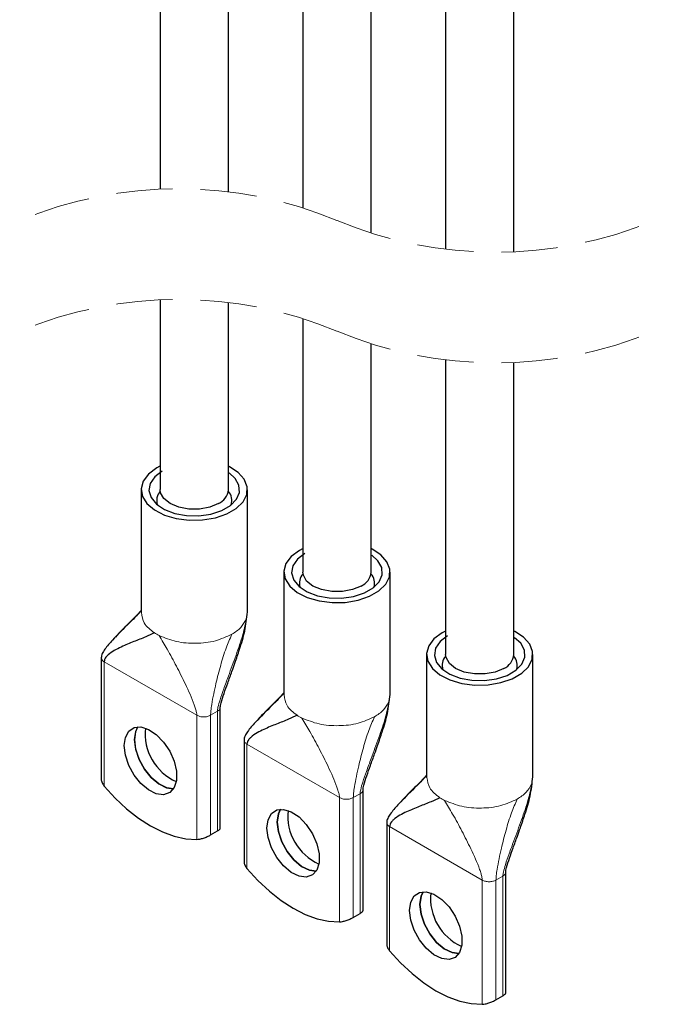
# Model space of a CAD drawing. Header units: millimetres. Extents: x 5 to 418, y 2 to 292.
# Tile 9 of 29: x 267 to 281, y 78 to 100. Entities that reach past the tile are written whole.
import ezdxf

# ---------------------------------------------------------------- set-up
doc = ezdxf.new("R2010")
doc.units = ezdxf.units.MM
doc.linetypes.add('HIDDEN', pattern=[1.905, 1.27, -0.635])

msp = doc.modelspace()

# ---------------------------------------------------------------- linework, layer by layer
at = {"color": 7, "linetype": 'Continuous', "lineweight": 25}
for p, q in [((270.3008, 93.4446), (270.3008, 89.1581)), ((271.8408, 89.155), (271.8408, 93.3848)), ((273.5252, 93.0184), (273.5252, 87.2967)), ((275.0652, 87.2936), (275.0652, 92.4549)), ((276.7496, 92.0885), (276.7496, 85.4352)), ((278.2896, 85.4322), (278.2896, 92.0287)), ((269.8708, 89.1566), (269.8708, 86.3803)), ((272.2708, 86.3803), (272.2708, 89.1566)), ((273.0952, 87.2951), (273.0952, 84.5189)), ((275.4952, 84.5189), (275.4952, 87.2951)), ((276.3196, 85.4337), (276.3196, 82.6575)), ((278.7196, 82.6575), (278.7196, 85.4337)), ((268.9699, 85.3596), (268.9699, 82.6237)), ((271.6585, 81.5052), (271.6585, 84.2411)), ((272.1943, 83.4982), (272.1943, 80.7622)), ((274.8829, 79.6438), (274.8829, 82.3797)), ((275.4187, 81.6368), (275.4187, 78.9008)), ((271.4385, 81.3579), (271.594, 81.4477)), ((278.1073, 77.7824), (278.1073, 80.5183)), ((274.6629, 79.4965), (274.8185, 79.5863)), ((277.8873, 77.6351), (278.0429, 77.7249))]:
    msp.add_line(p, q, dxfattribs=at)
at = {"color": 7, "linetype": 'Continuous', "lineweight": 18}
for p, q in [((272.256, 86.2719), (272.2649, 86.3805)), ((272.24, 86.2243), (272.256, 86.2719)), ((269.0343, 85.2698), (271.1274, 84.0615)), ((269.0343, 85.2698), (269.0343, 82.4632)), ((275.4804, 84.4105), (275.4893, 84.5191)), ((275.4644, 84.3629), (275.4804, 84.4105)), ((271.4385, 84.0615), (271.594, 84.1513)), ((271.594, 84.1513), (271.6379, 84.1875)), ((271.594, 84.1513), (271.594, 81.4477)), ((271.1274, 84.0615), (271.1274, 81.2549)), ((271.4385, 84.0615), (271.4385, 81.3579)), ((272.2587, 83.4084), (274.3518, 82.2001)), ((272.2587, 83.4084), (272.2587, 80.6018)), ((278.6888, 82.5015), (278.7048, 82.5491)), ((278.7048, 82.5491), (278.7137, 82.6577)), ((274.8185, 82.2899), (274.8623, 82.3261)), ((274.3518, 82.2001), (274.3518, 79.3935)), ((274.6629, 82.2001), (274.8185, 82.2899)), ((274.6629, 82.2001), (274.6629, 79.4965)), ((274.8185, 82.2899), (274.8185, 79.5863)), ((275.4831, 81.547), (277.5762, 80.3387)), ((275.4831, 81.547), (275.4831, 78.7404)), ((277.5762, 80.3387), (277.5762, 77.5321)), ((277.8873, 80.3387), (278.0429, 80.4285)), ((277.8873, 80.3387), (277.8873, 77.6351)), ((278.0429, 80.4285), (278.0867, 80.4647)), ((278.0429, 80.4285), (278.0429, 77.7249))]:
    msp.add_line(p, q, dxfattribs=at)
at = {"color": 7, "linetype": 'Continuous', "lineweight": 25, "flags": 128}
for points in [[(270.295, 89.685), (270.2223, 89.6464), (270.0379, 89.5092), (269.9184, 89.3498), (269.8714, 89.1783), (269.8997, 89.0054), (270.0016, 88.8421), (270.1707, 88.6984), (270.3963, 88.5836), (270.6643, 88.5048), (270.9579, 88.4669), (271.2585, 88.4723), (271.5474, 88.5208), (271.8063, 88.6092), (272.019, 88.732), (272.1721, 88.8814), (272.256, 89.0482), (272.2655, 89.2217), (272.1998, 89.3912), (272.0633, 89.5459), (271.8644, 89.6762), (271.8423, 89.6872)], [(270.346, 89.575), (270.1773, 89.4466), (270.0749, 89.2966), (270.0464, 89.1364), (270.0938, 88.9775), (270.2137, 88.832), (270.3972, 88.7106), (270.6306, 88.6222), (270.8966, 88.5734), (271.1756, 88.5679), (271.4468, 88.6061), (271.6901, 88.6851), (271.8875, 88.799), (272.0243, 88.9395), (272.0904, 89.096), (272.0809, 89.2571), (271.9964, 89.4107), (271.8565, 89.5365)], [(271.6153, 88.8422), (271.4204, 88.7605), (271.1912, 88.7175), (270.9503, 88.7175), (270.7212, 88.7605), (270.5263, 88.8422), (270.3847, 88.9547), (270.3103, 89.087), (270.3008, 89.1582)], [(273.5194, 87.8236), (273.4467, 87.785), (273.2623, 87.6478), (273.1428, 87.4884), (273.0958, 87.3169), (273.1241, 87.144), (273.226, 86.9806), (273.3951, 86.837), (273.6207, 86.7222), (273.8887, 86.6434), (274.1823, 86.6055), (274.4829, 86.6109), (274.7718, 86.6594), (275.0307, 86.7478), (275.2434, 86.8706), (275.3965, 87.02), (275.4804, 87.1868), (275.4899, 87.3603), (275.4243, 87.5298), (275.2877, 87.6845), (275.0888, 87.8148), (275.0667, 87.8258)], [(273.5704, 87.7135), (273.4017, 87.5851), (273.2993, 87.4352), (273.2708, 87.2749), (273.3182, 87.1161), (273.4381, 86.9706), (273.6216, 86.8492), (273.855, 86.7608), (274.121, 86.712), (274.4, 86.7065), (274.6712, 86.7447), (274.9145, 86.8237), (275.1119, 86.9376), (275.2487, 87.0781), (275.3148, 87.2346), (275.3053, 87.3957), (275.2208, 87.5493), (275.0809, 87.6751)], [(274.8397, 86.9808), (274.6448, 86.8991), (274.4157, 86.8561), (274.1747, 86.8561), (273.9456, 86.8991), (273.7507, 86.9808), (273.6091, 87.0933), (273.5347, 87.2256), (273.5252, 87.2968)], [(276.7438, 85.9622), (276.6711, 85.9236), (276.4867, 85.7864), (276.3673, 85.627), (276.3202, 85.4555), (276.3485, 85.2826), (276.4504, 85.1192), (276.6195, 84.9756), (276.8451, 84.8608), (277.1131, 84.7819), (277.4067, 84.7441), (277.7073, 84.7495), (277.9962, 84.798), (278.2551, 84.8864), (278.4678, 85.0091), (278.6209, 85.1586), (278.7048, 85.3254), (278.7143, 85.4989), (278.6487, 85.6684), (278.5121, 85.8231), (278.3132, 85.9534), (278.2911, 85.9643)], [(276.7948, 85.8521), (276.6262, 85.7237), (276.5237, 85.5738), (276.4952, 85.4135), (276.5426, 85.2547), (276.6625, 85.1092), (276.846, 84.9877), (277.0794, 84.8994), (277.3454, 84.8506), (277.6244, 84.8451), (277.8956, 84.8833), (278.1389, 84.9622), (278.3363, 85.0762), (278.4731, 85.2167), (278.5392, 85.3732), (278.5297, 85.5343), (278.4453, 85.6879), (278.3053, 85.8137)], [(278.0641, 85.1194), (277.8692, 85.0377), (277.6401, 84.9947), (277.3991, 84.9947), (277.17, 85.0377), (276.9751, 85.1194), (276.8335, 85.2319), (276.7591, 85.3642), (276.7496, 85.4354)], [(269.5133, 83.1581), (269.4869, 83.3755), (269.5133, 83.5624), (269.5901, 83.7023), (269.7105, 83.7826), (269.8638, 83.7963), (270.0365, 83.7422), (270.213, 83.625), (270.3778, 83.4551), (270.5163, 83.2478), (270.616, 83.0212), (270.6682, 82.7958), (270.6682, 82.5913), (270.616, 82.4261), (270.5163, 82.3147), (270.3778, 82.2671), (270.213, 82.2876), (270.0365, 82.3742), (269.8638, 82.5194), (269.7105, 82.7101), (269.5901, 82.9295), (269.5133, 83.1581)], [(269.7936, 83.7988), (269.7459, 83.6967), (269.7195, 83.5098)], [(269.7209, 83.5106), (269.7473, 83.6975), (269.7945, 83.7988)], [(269.7195, 83.5098), (269.7459, 83.2924), (269.8227, 83.0638), (269.9431, 82.8444), (270.0965, 82.6537), (270.2691, 82.5085), (270.4456, 82.4219), (270.6007, 82.4007)], [(270.6012, 82.4015), (270.4471, 82.4227), (270.2705, 82.5094), (270.0979, 82.6545), (269.9446, 82.8452), (269.8241, 83.0646), (269.7473, 83.2932), (269.7209, 83.5106)], [(269.0343, 82.4632), (269.2824, 82.1918), (269.5421, 81.949), (269.8095, 81.7383), (270.0808, 81.5628), (270.3522, 81.425), (270.6196, 81.3269), (270.8792, 81.27), (271.1274, 81.2549)], [(272.7377, 81.2967), (272.7113, 81.5141), (272.7377, 81.701), (272.8145, 81.8409), (272.9349, 81.9212), (273.0882, 81.9349), (273.2609, 81.8808), (273.4374, 81.7636), (273.6022, 81.5937), (273.7407, 81.3863), (273.8404, 81.1598), (273.8926, 80.9343), (273.8926, 80.7299), (273.8404, 80.5646), (273.7407, 80.4533), (273.6022, 80.4057), (273.4374, 80.4262), (273.2609, 80.5128), (273.0882, 80.658), (272.9349, 80.8487), (272.8145, 81.0681), (272.7377, 81.2967)], [(273.018, 81.9374), (272.9703, 81.8353), (272.9439, 81.6484)], [(272.9453, 81.6492), (272.9717, 81.8361), (273.0189, 81.9374)], [(272.9439, 81.6484), (272.9703, 81.431), (273.0471, 81.2024), (273.1676, 80.983), (273.3209, 80.7923), (273.4935, 80.6471), (273.6701, 80.5605), (273.8251, 80.5393)], [(273.8256, 80.5401), (273.6715, 80.5613), (273.4949, 80.6479), (273.3223, 80.7931), (273.169, 80.9838), (273.0485, 81.2032), (272.9717, 81.4318), (272.9453, 81.6492)], [(272.2587, 80.6018), (272.5069, 80.3304), (272.7665, 80.0876), (273.0339, 79.8769), (273.3052, 79.7014), (273.5766, 79.5636), (273.844, 79.4655), (274.1036, 79.4086), (274.3518, 79.3935)], [(275.9621, 79.4353), (275.9357, 79.6527), (275.9621, 79.8396), (276.0389, 79.9795), (276.1593, 80.0598), (276.3127, 80.0735), (276.4853, 80.0194), (276.6618, 79.9022), (276.8266, 79.7323), (276.9651, 79.5249), (277.0648, 79.2984), (277.117, 79.0729), (277.117, 78.8685), (277.0648, 78.7032), (276.9651, 78.5919), (276.8266, 78.5443), (276.6618, 78.5648), (276.4853, 78.6514), (276.3127, 78.7966), (276.1593, 78.9873), (276.0389, 79.2067), (275.9621, 79.4353)], [(276.2424, 80.0759), (276.1947, 79.9739), (276.1683, 79.787)], [(276.1697, 79.7878), (276.1961, 79.9747), (276.2433, 80.076)], [(276.1683, 79.787), (276.1947, 79.5696), (276.2715, 79.341), (276.392, 79.1216), (276.5453, 78.9309), (276.7179, 78.7857), (276.8945, 78.6991), (277.0495, 78.6779)], [(277.05, 78.6786), (276.8959, 78.6999), (276.7193, 78.7865), (276.5467, 78.9317), (276.3934, 79.1224), (276.2729, 79.3418), (276.1961, 79.5704), (276.1697, 79.7878)], [(275.4831, 78.7404), (275.7313, 78.469), (275.9909, 78.2261), (276.2583, 78.0155), (276.5297, 77.84), (276.801, 77.7022), (277.0684, 77.6041), (277.3281, 77.5471), (277.5762, 77.5321)]]:
    msp.add_lwpolyline(points, dxfattribs=at)
at = {"color": 7, "linetype": 'HIDDEN', "lineweight": 18}
for centre, start, end in [((270.7105, 86.6333), 67.38014, 112.61986), ((277.8799, 103.8399), 247.38014, 292.61986), ((270.7105, 84.1333), 67.38014, 112.61986), ((277.8799, 101.3399), 247.38014, 292.61986)]:
    msp.add_arc(centre, 9.3202, start, end, dxfattribs=at)
at = {"color": 7, "linetype": 'Continuous', "lineweight": 25}
for centre, radius, start, end in [((270.5295, 88.9107), 0.3081, 137.19977, 198.70504), ((271.4676, 89.1864), 0.3746, 293.22492, 355.15598), ((271.608, 88.9098), 0.3117, 341.68673, 42.40847), ((273.7539, 87.0493), 0.3081, 137.19924, 198.70556), ((274.692, 87.325), 0.3746, 293.22482, 355.15729), ((274.8325, 87.0484), 0.3117, 341.68523, 42.4097), ((277.9164, 85.4636), 0.3746, 293.22481, 355.15722), ((276.9783, 85.1879), 0.3081, 137.19766, 198.70669), ((278.0569, 85.187), 0.3117, 341.68534, 42.41018), ((271.1498, 83.6497), 1.1911, 174.09721, 245.8973), ((274.3742, 81.7883), 1.1912, 174.09783, 245.89673), ((277.5986, 79.9269), 1.1912, 174.09757, 245.89672)]:
    msp.add_arc(centre, radius, start, end, dxfattribs=at)
at = {"color": 7, "linetype": 'Continuous', "lineweight": 18}
for centre, radius, start, end in [((270.7887, 86.8698), 1.1313, 236.88675, 243.12119), ((274.0122, 85.0066), 1.1294, 236.87886, 243.12428), ((277.2365, 83.1451), 1.1292, 236.87854, 243.12459)]:
    msp.add_arc(centre, radius, start, end, dxfattribs=at)
at = {"color": 7, "linetype": 'Continuous', "lineweight": 25}
for points, knots in [([(270.5138, 110.1713), (270.4615, 109.8637), (270.3339, 109.1142), (270.2919, 107.8686), (270.3038, 106.4165), (270.2992, 104.438), (270.3013, 102.0147), (270.3007, 99.2233), (270.3008, 97.2147), (270.3008, 96.1349), (270.3008, 95.9446)], [0, 0, 0, 0, 0.06568524, 0.16003908, 0.26191706, 0.37178194, 0.57682399, 0.77250287, 0.95989312, 1, 1, 1, 1]), ([(271.8408, 95.8848), (271.8408, 96.6558), (271.8408, 98.4546), (271.8407, 101.3239), (271.8411, 103.7717), (271.8403, 105.5475), (271.8417, 106.6056), (271.8358, 107.6066), (271.8518, 108.4865), (271.8948, 109.0477), (271.9319, 109.3151), (271.9368, 109.3498)], [0, 0, 0, 0, 0.17173218, 0.40065639, 0.63909889, 0.71694501, 0.7961823, 0.8747902, 0.93989, 0.99218259, 1, 1, 1, 1]), ([(273.2032, 108.6187), (273.205, 108.6127), (273.2572, 108.4416), (273.3392, 108.0592), (273.4473, 107.4298), (273.52, 106.6621), (273.5282, 105.7522), (273.5249, 104.7481), (273.5255, 103.7069), (273.5251, 102.2028), (273.5252, 100.2809), (273.5252, 97.9533), (273.5252, 96.3814), (273.5252, 95.5766), (273.5252, 95.5184)], [0, 0, 0, 0, 0.00143917, 0.04087491, 0.08921034, 0.14738587, 0.21682303, 0.29705735, 0.37688564, 0.45474713, 0.64079035, 0.81608375, 0.98668471, 1, 1, 1, 1]), ([(275.0652, 94.9549), (275.0652, 95.5489), (275.0652, 96.8469), (275.0652, 98.873), (275.0653, 101.0769), (275.065, 102.9559), (275.0653, 104.4924), (275.0632, 105.6159), (275.0681, 106.6565), (274.9985, 107.3072), (274.9672, 107.6004)], [0, 0, 0, 0, 0.1408826, 0.3078589, 0.4805289, 0.6635626, 0.7535069, 0.8449195, 0.9301065, 1, 1, 1, 1]), ([(276.5207, 106.7036), (276.5657, 106.4123), (276.6585, 105.8114), (276.7335, 104.9134), (276.7548, 103.9764), (276.7481, 102.9873), (276.7501, 101.8913), (276.7493, 100.1923), (276.7497, 97.9522), (276.7496, 95.9059), (276.7496, 94.794), (276.7496, 94.5885)], [0, 0, 0, 0, 0.0729081, 0.1503676, 0.2226896, 0.304677, 0.3950432, 0.4938095, 0.724942, 0.949168, 1, 1, 1, 1]), ([(278.2896, 94.5287), (278.2896, 94.7569), (278.2896, 95.4892), (278.2896, 96.7289), (278.2896, 98.2647), (278.2895, 99.8392), (278.29, 101.4672), (278.2877, 103.1305), (278.294, 104.5492), (278.2415, 105.4163), (278.205, 105.7219), (278.2039, 105.7319)], [0, 0, 0, 0, 0.0610935, 0.1960499, 0.3318871, 0.4722692, 0.6175493, 0.7677291, 0.9175988, 0.9973134, 1, 1, 1, 1]), ([(269.8701, 86.4162), (269.8702, 86.4178), (269.8705, 86.4264), (269.8478, 86.3951), (269.8282, 86.3778), (269.7387, 86.2765), (269.5391, 86.0845), (269.2807, 85.8253), (269.0759, 85.5971), (268.9989, 85.4745), (268.9738, 85.408), (268.9712, 85.3753), (268.9699, 85.3594)], [0, 0, 0, 0, 0.0029543, 0.0156419, 0.0437388, 0.0859354, 0.2784238, 0.6598128, 0.8503672, 0.9305349, 0.966244, 1, 1, 1, 1]), ([(269.8708, 86.429), (269.8301, 86.3849), (269.6938, 86.2368), (269.4869, 86.0487), (269.3415, 85.8848), (269.2899, 85.8267)], [0, 0, 0, 0, 0.2150085, 0.7214129, 1, 1, 1, 1]), ([(271.6585, 84.2406), (271.6588, 84.2474), (271.6595, 84.2622), (271.665, 84.2962), (271.6886, 84.396), (271.745, 84.5626), (271.8294, 84.7982), (271.9127, 85.0261), (272.0034, 85.2803), (272.1042, 85.5828), (272.2241, 85.963), (272.2551, 86.2504), (272.2707, 86.395)], [0, 0, 0, 0, 0.0090455, 0.0198337, 0.0458671, 0.1459051, 0.2544229, 0.3801041, 0.4698643, 0.614901, 0.8062607, 1, 1, 1, 1]), ([(270.1707, 85.9222), (270.1058, 85.8911), (269.9536, 85.818), (269.6976, 85.7244), (269.4087, 85.6012), (269.1874, 85.4902), (269.076, 85.3773), (269.0416, 85.3253), (269.0367, 85.2876), (269.0343, 85.2698)], [0, 0, 0, 0, 0.1603902, 0.376422, 0.6066274, 0.864679, 0.9161011, 0.9603743, 1, 1, 1, 1]), ([(273.0945, 84.5548), (273.0946, 84.5564), (273.0949, 84.565), (273.0722, 84.5337), (273.0526, 84.5164), (272.9631, 84.415), (272.7635, 84.223), (272.5051, 83.9639), (272.3003, 83.7357), (272.2234, 83.6131), (272.1982, 83.5466), (272.1956, 83.5139), (272.1943, 83.498)], [0, 0, 0, 0, 0.0029501, 0.0156377, 0.0437348, 0.0859319, 0.2784211, 0.6598117, 0.8503665, 0.9305345, 0.9662438, 1, 1, 1, 1]), ([(273.0952, 84.5676), (273.0546, 84.5235), (272.9182, 84.3754), (272.7113, 84.1873), (272.5659, 84.0234), (272.5143, 83.9652)], [0, 0, 0, 0, 0.2150038, 0.7214124, 1, 1, 1, 1]), ([(274.8829, 82.3792), (274.8832, 82.386), (274.8839, 82.4008), (274.8894, 82.4348), (274.913, 82.5346), (274.9694, 82.7012), (275.0538, 82.9368), (275.1371, 83.1646), (275.2278, 83.4189), (275.3286, 83.7214), (275.4485, 84.1016), (275.4795, 84.389), (275.4951, 84.5336)], [0, 0, 0, 0, 0.0090429, 0.0198311, 0.0458646, 0.1459054, 0.254421, 0.3801025, 0.469863, 0.6149, 0.8062602, 1, 1, 1, 1]), ([(273.3951, 84.0608), (273.3302, 84.0297), (273.178, 83.9566), (272.9221, 83.8629), (272.6331, 83.7398), (272.4118, 83.6288), (272.3004, 83.5158), (272.2661, 83.4639), (272.2611, 83.4262), (272.2587, 83.4084)], [0, 0, 0, 0, 0.1603894, 0.3764224, 0.6066261, 0.864679, 0.9161014, 0.9603743, 1, 1, 1, 1]), ([(268.9704, 82.6236), (268.9703, 82.6218), (268.9676, 82.5926), (268.985, 82.5334), (269.0176, 82.4871), (269.0343, 82.4632)], [0, 0, 0, 0, 0.0307245, 0.500709, 1, 1, 1, 1]), ([(276.3189, 82.6934), (276.319, 82.695), (276.3193, 82.7036), (276.2966, 82.6723), (276.277, 82.6549), (276.1875, 82.5536), (275.9879, 82.3616), (275.7295, 82.1024), (275.5247, 81.8743), (275.4478, 81.7517), (275.4226, 81.6852), (275.42, 81.6525), (275.4187, 81.6366)], [0, 0, 0, 0, 0.0029501, 0.0156376, 0.0437317, 0.0859319, 0.2784189, 0.6598142, 0.8503702, 0.9305383, 0.9662479, 1, 1, 1, 1]), ([(276.3196, 82.7062), (276.279, 82.6621), (276.1426, 82.514), (275.9357, 82.3259), (275.7903, 82.162), (275.7387, 82.1038)], [0, 0, 0, 0, 0.21500751, 0.72141335, 1, 1, 1, 1]), ([(278.1074, 80.5178), (278.1076, 80.5246), (278.1083, 80.5394), (278.1138, 80.5734), (278.1374, 80.6732), (278.1939, 80.8398), (278.2782, 81.0754), (278.3615, 81.3032), (278.4522, 81.5575), (278.553, 81.86), (278.6729, 82.2401), (278.7039, 82.5276), (278.7195, 82.6722)], [0, 0, 0, 0, 0.0090429, 0.0198337, 0.0458671, 0.1459051, 0.2544229, 0.3801015, 0.4698643, 0.6148985, 0.8062607, 1, 1, 1, 1]), ([(276.6195, 82.1994), (276.5546, 82.1683), (276.4025, 82.0952), (276.1465, 82.0015), (275.8576, 81.8784), (275.6362, 81.7674), (275.5248, 81.6544), (275.4905, 81.6025), (275.4855, 81.5648), (275.4831, 81.547)], [0, 0, 0, 0, 0.1603896, 0.3764226, 0.6066261, 0.8646794, 0.9161014, 0.9603743, 1, 1, 1, 1]), ([(271.594, 81.4477), (271.6038, 81.4534), (271.6212, 81.4638), (271.6412, 81.4797), (271.6553, 81.4925), (271.6572, 81.5017), (271.658, 81.5052)], [0, 0, 0, 0, 0.3817942, 0.6856872, 0.8819065, 1, 1, 1, 1]), ([(271.1274, 81.2549), (271.15, 81.2572), (271.2009, 81.2624), (271.2653, 81.282), (271.3207, 81.302), (271.3628, 81.3196), (271.4019, 81.3377), (271.4268, 81.3515), (271.4385, 81.3579)], [0, 0, 0, 0, 0.2068017, 0.4640821, 0.6086129, 0.7416584, 0.8792096, 1, 1, 1, 1]), ([(272.1948, 80.7622), (272.1947, 80.7604), (272.192, 80.7312), (272.2094, 80.672), (272.242, 80.6257), (272.2587, 80.6018)], [0, 0, 0, 0, 0.0307249, 0.5007108, 1, 1, 1, 1]), ([(274.8185, 79.5863), (274.8282, 79.592), (274.8456, 79.6024), (274.8656, 79.6183), (274.8797, 79.6311), (274.8816, 79.6403), (274.8824, 79.6438)], [0, 0, 0, 0, 0.3818164, 0.6856985, 0.8819107, 1, 1, 1, 1]), ([(274.3518, 79.3935), (274.3744, 79.3958), (274.4254, 79.401), (274.4897, 79.4206), (274.5451, 79.4406), (274.5872, 79.4582), (274.6263, 79.4763), (274.6512, 79.4901), (274.6629, 79.4965)], [0, 0, 0, 0, 0.2068035, 0.4640832, 0.6086074, 0.7416525, 0.8792034, 1, 1, 1, 1]), ([(275.4192, 78.9008), (275.4191, 78.899), (275.4164, 78.8698), (275.4339, 78.8106), (275.4664, 78.7643), (275.4831, 78.7404)], [0, 0, 0, 0, 0.0307254, 0.5007251, 1, 1, 1, 1]), ([(277.5762, 77.5321), (277.5989, 77.5344), (277.6498, 77.5396), (277.7142, 77.5592), (277.7695, 77.5791), (277.8116, 77.5968), (277.8508, 77.6149), (277.8757, 77.6286), (277.8873, 77.6351)], [0, 0, 0, 0, 0.2068043, 0.464086, 0.608621, 0.7416666, 0.8792191, 1, 1, 1, 1]), ([(278.0429, 77.7249), (278.0526, 77.7306), (278.07, 77.7409), (278.09, 77.7569), (278.1041, 77.7697), (278.106, 77.7789), (278.1068, 77.7824)], [0, 0, 0, 0, 0.3817721, 0.6856759, 0.8819022, 1, 1, 1, 1])]:
    msp.add_open_spline(points, degree=3, knots=knots, dxfattribs=at)
at = {"color": 7, "linetype": 'Continuous', "lineweight": 18}
for points, knots in [([(269.8772, 86.3809), (269.8908, 86.2978), (269.9222, 86.1057), (270.0807, 85.9886), (270.1707, 85.9222)], [0, 0, 0, 0, 0.4326334, 1, 1, 1, 1]), ([(272.256, 86.2719), (272.2291, 86.1422), (272.1692, 85.8528), (272.0137, 85.4145), (271.8644, 85.0069), (271.7402, 84.6708), (271.659, 84.4372), (271.6139, 84.2818), (271.5965, 84.1951), (271.5948, 84.1647), (271.594, 84.1513)], [0, 0, 0, 0, 0.1784055, 0.3979877, 0.6257169, 0.7639356, 0.8810599, 0.9590821, 0.981949, 1, 1, 1, 1]), ([(271.9193, 85.8905), (271.9918, 85.9367), (272.1261, 86.0223), (272.204, 86.1606), (272.24, 86.2243)], [0, 0, 0, 0, 0.53944576, 1, 1, 1, 1]), ([(270.2772, 85.8607), (270.4046, 85.81), (270.671, 85.7039), (271.1074, 85.6756), (271.54, 85.7187), (271.7972, 85.8352), (271.9193, 85.8905)], [0, 0, 0, 0, 0.2410101, 0.5038251, 0.7645727, 1, 1, 1, 1]), ([(270.2772, 85.8607), (270.3385, 85.7582), (270.4745, 85.5308), (270.6718, 85.1654), (270.8805, 84.7504), (271.0278, 84.4285), (271.0997, 84.2101), (271.1216, 84.1307), (271.1256, 84.0824), (271.1274, 84.0615)], [0, 0, 0, 0, 0.1792501, 0.3977271, 0.6231437, 0.8769964, 0.9273176, 0.9686095, 1, 1, 1, 1]), ([(271.9193, 85.8905), (271.8742, 85.7877), (271.7742, 85.5599), (271.6632, 85.1853), (271.5523, 84.7599), (271.4817, 84.4164), (271.4446, 84.1761), (271.4403, 84.0953), (271.4385, 84.0615)], [0, 0, 0, 0, 0.1772725, 0.3926839, 0.6163035, 0.8721341, 0.9465897, 1, 1, 1, 1]), ([(268.9699, 85.3594), (268.9739, 85.3422), (268.9826, 85.3037), (269.0159, 85.2819), (269.0343, 85.2698)], [0, 0, 0, 0, 0.4483809, 1, 1, 1, 1]), ([(273.1016, 84.5195), (273.1152, 84.4364), (273.1466, 84.2443), (273.3051, 84.1272), (273.3951, 84.0608)], [0, 0, 0, 0, 0.432637, 1, 1, 1, 1]), ([(275.4804, 84.4105), (275.4536, 84.2808), (275.3936, 83.9914), (275.2381, 83.5531), (275.0888, 83.1455), (274.9646, 82.8094), (274.8834, 82.5757), (274.8383, 82.4204), (274.8209, 82.3336), (274.8192, 82.3033), (274.8185, 82.2899)], [0, 0, 0, 0, 0.1784056, 0.3979876, 0.625717, 0.7639356, 0.8810598, 0.9590821, 0.981949, 1, 1, 1, 1]), ([(275.1437, 84.0291), (275.2162, 84.0753), (275.3505, 84.1609), (275.4285, 84.2992), (275.4644, 84.3629)], [0, 0, 0, 0, 0.5394395, 1, 1, 1, 1]), ([(271.6379, 84.1875), (271.6466, 84.1993), (271.6586, 84.2157), (271.6566, 84.235), (271.656, 84.2403)], [0, 0, 0, 0, 0.7252349, 1, 1, 1, 1]), ([(271.1274, 84.0615), (271.1508, 84.051), (271.2002, 84.0289), (271.2829, 84.0219), (271.3657, 84.0289), (271.4151, 84.051), (271.4385, 84.0615)], [0, 0, 0, 0, 0.237216, 0.5000001, 0.7627819, 1, 1, 1, 1]), ([(273.5016, 83.9993), (273.629, 83.9486), (273.8954, 83.8425), (274.3318, 83.8142), (274.7644, 83.8573), (275.0217, 83.9738), (275.1437, 84.0291)], [0, 0, 0, 0, 0.2410104, 0.5038249, 0.7645728, 1, 1, 1, 1]), ([(273.5016, 83.9993), (273.5629, 83.8968), (273.6989, 83.6694), (273.8962, 83.304), (274.1049, 82.889), (274.2522, 82.5671), (274.3241, 82.3487), (274.346, 82.2693), (274.35, 82.221), (274.3518, 82.2001)], [0, 0, 0, 0, 0.17925, 0.3977272, 0.6231437, 0.8769936, 0.9273176, 0.9686095, 1, 1, 1, 1]), ([(275.1437, 84.0291), (275.0986, 83.9263), (274.9986, 83.6985), (274.8876, 83.3239), (274.7767, 82.8985), (274.7061, 82.5549), (274.669, 82.3147), (274.6647, 82.2339), (274.6629, 82.2001)], [0, 0, 0, 0, 0.1772724, 0.3926839, 0.6163034, 0.872134, 0.9465866, 1, 1, 1, 1]), ([(272.1944, 83.498), (272.1983, 83.4808), (272.207, 83.4423), (272.2403, 83.4204), (272.2587, 83.4084)], [0, 0, 0, 0, 0.4483797, 1, 1, 1, 1]), ([(276.326, 82.6581), (276.3396, 82.575), (276.371, 82.3829), (276.5295, 82.2658), (276.6195, 82.1994)], [0, 0, 0, 0, 0.4326371, 1, 1, 1, 1]), ([(278.7048, 82.5491), (278.678, 82.4194), (278.618, 82.13), (278.4625, 81.6917), (278.3132, 81.2841), (278.189, 80.948), (278.1078, 80.7143), (278.0627, 80.5589), (278.0453, 80.4722), (278.0436, 80.4419), (278.0429, 80.4285)], [0, 0, 0, 0, 0.1784051, 0.3979841, 0.6257152, 0.7639335, 0.8810575, 0.9590795, 0.9819437, 1, 1, 1, 1]), ([(274.8623, 82.3261), (274.871, 82.3379), (274.883, 82.3542), (274.881, 82.3736), (274.8804, 82.3789)], [0, 0, 0, 0, 0.7252362, 1, 1, 1, 1]), ([(278.3681, 82.1676), (278.4406, 82.2138), (278.5749, 82.2995), (278.6529, 82.4378), (278.6888, 82.5015)], [0, 0, 0, 0, 0.5394398, 1, 1, 1, 1]), ([(274.3518, 82.2001), (274.3752, 82.1896), (274.4246, 82.1675), (274.5073, 82.1605), (274.5901, 82.1675), (274.6395, 82.1896), (274.6629, 82.2001)], [0, 0, 0, 0, 0.2372165, 0.4999989, 0.7627835, 1, 1, 1, 1]), ([(276.726, 82.1379), (276.8534, 82.0871), (277.1198, 81.9811), (277.5562, 81.9528), (277.9888, 81.9959), (278.2461, 82.1124), (278.3681, 82.1676)], [0, 0, 0, 0, 0.2410106, 0.5038251, 0.7645728, 1, 1, 1, 1]), ([(276.726, 82.1379), (276.7873, 82.0354), (276.9233, 81.808), (277.1206, 81.4425), (277.3293, 81.0276), (277.4766, 80.7057), (277.5485, 80.4872), (277.5704, 80.4079), (277.5744, 80.3596), (277.5762, 80.3387)], [0, 0, 0, 0, 0.17925, 0.3977245, 0.6231438, 0.8769936, 0.9273148, 0.9686125, 1, 1, 1, 1]), ([(278.3681, 82.1676), (278.323, 82.0648), (278.223, 81.8371), (278.112, 81.4625), (278.0011, 81.037), (277.9305, 80.6935), (277.8934, 80.4533), (277.8891, 80.3725), (277.8873, 80.3387)], [0, 0, 0, 0, 0.1772724, 0.3926839, 0.6163004, 0.8721341, 0.9465866, 1, 1, 1, 1]), ([(275.4188, 81.6366), (275.4227, 81.6194), (275.4314, 81.5809), (275.4647, 81.559), (275.4831, 81.547)], [0, 0, 0, 0, 0.44837754, 1, 1, 1, 1]), ([(278.0867, 80.4647), (278.0954, 80.4765), (278.1074, 80.4928), (278.1054, 80.5122), (278.1048, 80.5175)], [0, 0, 0, 0, 0.7253371, 1, 1, 1, 1]), ([(277.5762, 80.3387), (277.5996, 80.3282), (277.649, 80.3061), (277.7317, 80.2991), (277.8145, 80.3061), (277.8639, 80.3282), (277.8873, 80.3387)], [0, 0, 0, 0, 0.23721385, 0.49999943, 0.76278615, 1, 1, 1, 1])]:
    msp.add_open_spline(points, degree=3, knots=knots, dxfattribs=at)

doc.saveas('drawing.dxf')
